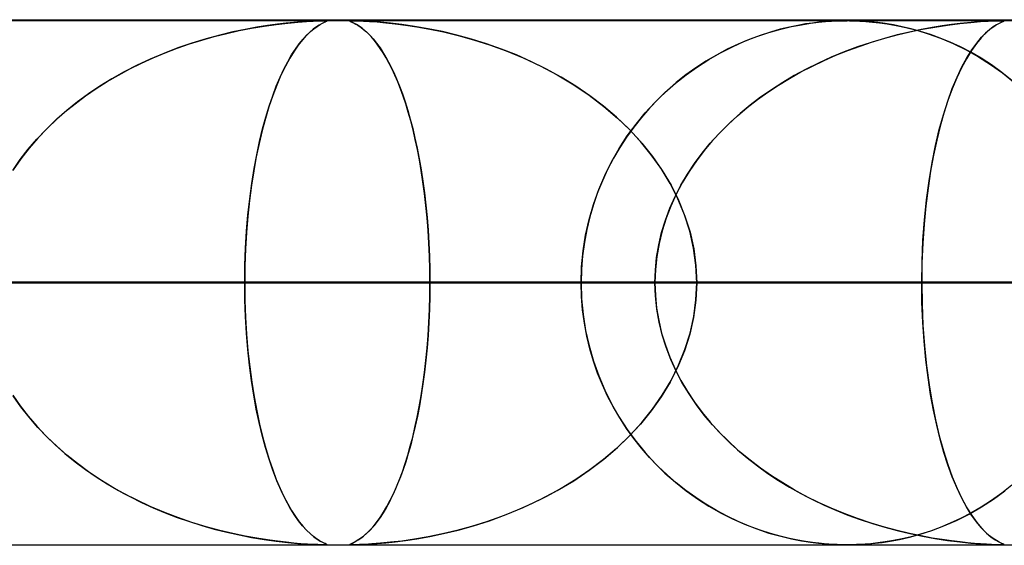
# Model space of a CAD drawing. Header units: millimetres. Extents: x -625 to 625, y -732 to 732.
# Tile 38 of 48: x 162 to 180, y 721 to 732. Entities that reach past the tile are written whole.
import ezdxf

# ---------------------------------------------------------------- set-up
doc = ezdxf.new("R2010")
doc.units = ezdxf.units.MM
doc.layers.add('HIDDEN', color=7, linetype='Continuous')
doc.layers.add('THICK', color=7, linetype='Continuous')

msp = doc.modelspace()

# ---------------------------------------------------------------- linework, layer by layer
at = {"layer": 'HIDDEN'}
for p, q in [((255.284, 731.49), (0, 731.49)), ((501.5, 731.49), (0, 731.49)), ((255.284, 731.49), (0, 731.49)), ((244.666, 731.48), (0, 731.48)), ((167.108, 731.473), (167.202, 731.477)), ((167.2, 731.477), (167.11, 731.474)), ((167.268, 731.479), (167.2, 731.477)), ((167.202, 731.477), (167.27, 731.479)), ((167.317, 731.48), (167.268, 731.479)), ((167.27, 731.479), (167.317, 731.48)), ((167.317, 731.48), (167.319, 731.48)), ((167.351, 731.479), (167.317, 731.48)), ((167.319, 731.48), (167.321, 731.48)), ((167.321, 731.48), (167.322, 731.48)), ((167.322, 731.48), (167.324, 731.48)), ((167.324, 731.48), (167.326, 731.48)), ((167.326, 731.48), (167.328, 731.48)), ((167.351, 731.479), (167.367, 731.477)), ((167.367, 731.477), (167.351, 731.479)), ((167.367, 731.477), (167.369, 731.473)), ((167.368, 731.472), (167.367, 731.477)), ((167.812, 731.477), (167.809, 731.474)), ((167.809, 731.473), (167.811, 731.477)), ((167.811, 731.477), (167.828, 731.479)), ((167.829, 731.479), (167.812, 731.477)), ((167.828, 731.479), (167.858, 731.48)), ((167.861, 731.48), (167.829, 731.479)), ((167.914, 731.479), (167.861, 731.48)), ((167.861, 731.48), (167.909, 731.479)), ((167.909, 731.479), (167.975, 731.478)), ((167.992, 731.477), (167.914, 731.479)), ((167.975, 731.478), (168.066, 731.474)), ((168.097, 731.472), (167.992, 731.477)), ((176.983, 731.471), (177.089, 731.477)), ((177.088, 731.477), (177.015, 731.473)), ((177.154, 731.479), (177.088, 731.477)), ((177.089, 731.477), (177.185, 731.479)), ((177.215, 731.48), (177.154, 731.479)), ((177.185, 731.479), (177.275, 731.48)), ((177.275, 731.48), (177.215, 731.48)), ((177.275, 731.48), (177.276, 731.48)), ((177.333, 731.48), (177.275, 731.48)), ((177.276, 731.48), (177.277, 731.48)), ((177.277, 731.48), (177.278, 731.48)), ((177.278, 731.48), (177.279, 731.48)), ((177.279, 731.48), (177.279, 731.48)), ((177.279, 731.48), (177.28, 731.48)), ((177.323, 731.48), (177.415, 731.478)), ((177.394, 731.479), (177.333, 731.48)), ((177.459, 731.477), (177.394, 731.479)), ((177.415, 731.478), (177.519, 731.474)), ((177.532, 731.473), (177.459, 731.477)), ((179.967, 731.472), (180.077, 731.477)), ((180.106, 731.478), (180.028, 731.475)), ((180.077, 731.477), (180.155, 731.479)), ((180.165, 731.48), (180.106, 731.478)), ((180.155, 731.479), (180.208, 731.48)), ((180.209, 731.48), (180.165, 731.48)), ((180.208, 731.48), (180.242, 731.479)), ((180.239, 731.479), (180.209, 731.48)), ((180.257, 731.478), (180.239, 731.479)), ((180.242, 731.479), (180.259, 731.477)), ((180.262, 731.474), (180.257, 731.478)), ((180.259, 731.477), (180.26, 731.472)), ((165.464, 731.24), (165.701, 731.293)), ((165.814, 731.316), (165.579, 731.266)), ((165.701, 731.293), (165.938, 731.339)), ((166.036, 731.356), (165.814, 731.316)), ((165.938, 731.339), (166.174, 731.378)), ((166.241, 731.388), (166.036, 731.356)), ((166.174, 731.378), (166.407, 731.411)), ((166.428, 731.414), (166.241, 731.388)), ((166.407, 731.411), (166.625, 731.436)), ((166.596, 731.433), (166.428, 731.414)), ((166.741, 731.448), (166.596, 731.433)), ((166.625, 731.436), (166.818, 731.454)), ((166.874, 731.459), (166.741, 731.448)), ((166.818, 731.454), (166.98, 731.466)), ((166.999, 731.467), (166.874, 731.459)), ((166.98, 731.466), (167.108, 731.473)), ((167.11, 731.474), (166.999, 731.467)), ((167.113, 731.319), (167.048, 731.264)), ((167.056, 731.272), (167.123, 731.327)), ((167.171, 731.363), (167.113, 731.319)), ((167.123, 731.327), (167.185, 731.373)), ((167.223, 731.397), (167.171, 731.363)), ((167.185, 731.373), (167.242, 731.408)), ((167.268, 731.422), (167.223, 731.397)), ((167.242, 731.408), (167.289, 731.433)), ((167.306, 731.441), (167.268, 731.422)), ((167.289, 731.433), (167.327, 731.452)), ((167.337, 731.456), (167.306, 731.441)), ((167.327, 731.452), (167.354, 731.464)), ((167.359, 731.466), (167.337, 731.456)), ((167.354, 731.464), (167.368, 731.472)), ((167.369, 731.473), (167.359, 731.466)), ((167.809, 731.474), (167.817, 731.467)), ((167.821, 731.466), (167.809, 731.473)), ((167.817, 731.467), (167.835, 731.459)), ((167.847, 731.453), (167.821, 731.466)), ((167.835, 731.459), (167.859, 731.448)), ((167.885, 731.435), (167.847, 731.453)), ((167.859, 731.448), (167.888, 731.433)), ((167.932, 731.409), (167.885, 731.435)), ((167.888, 731.433), (167.925, 731.414)), ((167.925, 731.414), (167.967, 731.388)), ((167.986, 731.376), (167.932, 731.409)), ((167.967, 731.388), (168.015, 731.356)), ((168.041, 731.336), (167.986, 731.376)), ((168.015, 731.356), (168.068, 731.316)), ((168.098, 731.29), (168.041, 731.336)), ((168.066, 731.474), (168.184, 731.467)), ((168.068, 731.316), (168.125, 731.266)), ((168.23, 731.464), (168.097, 731.472)), ((168.156, 731.237), (168.098, 731.29)), ((168.184, 731.467), (168.328, 731.457)), ((168.392, 731.452), (168.23, 731.464)), ((168.328, 731.457), (168.492, 731.442)), ((168.581, 731.433), (168.392, 731.452)), ((168.492, 731.442), (168.671, 731.423)), ((168.798, 731.408), (168.581, 731.433)), ((168.671, 731.423), (168.868, 731.398)), ((169.039, 731.373), (168.798, 731.408)), ((168.868, 731.398), (169.087, 731.365)), ((169.301, 731.327), (169.039, 731.373)), ((169.087, 731.365), (169.33, 731.322)), ((169.57, 731.272), (169.301, 731.327)), ((169.33, 731.322), (169.592, 731.267)), ((175.79, 731.256), (176.013, 731.319)), ((176.004, 731.317), (175.818, 731.264)), ((176.178, 731.359), (176.004, 731.317)), ((176.013, 731.319), (176.22, 731.368)), ((176.34, 731.392), (176.178, 731.359)), ((176.22, 731.368), (176.411, 731.405)), ((176.487, 731.418), (176.34, 731.392)), ((176.411, 731.405), (176.583, 731.432)), ((176.62, 731.437), (176.487, 731.418)), ((176.583, 731.432), (176.734, 731.451)), ((176.738, 731.451), (176.62, 731.437)), ((176.734, 731.451), (176.866, 731.463)), ((176.841, 731.461), (176.738, 731.451)), ((176.933, 731.468), (176.841, 731.461)), ((176.866, 731.463), (176.983, 731.471)), ((177.015, 731.473), (176.933, 731.468)), ((177.519, 731.474), (177.637, 731.467)), ((177.621, 731.468), (177.532, 731.473)), ((177.732, 731.459), (177.621, 731.468)), ((177.637, 731.467), (177.763, 731.456)), ((177.861, 731.445), (177.732, 731.459)), ((177.763, 731.456), (177.894, 731.441)), ((178.005, 731.426), (177.861, 731.445)), ((177.894, 731.441), (178.042, 731.42)), ((178.161, 731.4), (178.005, 731.426)), ((178.042, 731.42), (178.211, 731.391)), ((178.326, 731.367), (178.161, 731.4)), ((178.211, 731.391), (178.399, 731.351)), ((178.5, 731.326), (178.326, 731.367)), ((178.399, 731.351), (178.603, 731.299)), ((178.687, 731.312), (178.465, 731.265)), ((178.473, 731.267), (178.712, 731.317)), ((178.679, 731.277), (178.5, 731.326)), ((178.603, 731.299), (178.822, 731.232)), ((178.895, 731.351), (178.687, 731.312)), ((178.712, 731.317), (178.952, 731.36)), ((179.09, 731.382), (178.895, 731.351)), ((178.952, 731.36), (179.191, 731.397)), ((179.269, 731.407), (179.09, 731.382)), ((179.191, 731.397), (179.423, 731.426)), ((179.431, 731.427), (179.269, 731.407)), ((179.423, 731.426), (179.636, 731.448)), ((179.574, 731.442), (179.431, 731.427)), ((179.702, 731.454), (179.574, 731.442)), ((179.636, 731.448), (179.819, 731.463)), ((179.821, 731.463), (179.702, 731.454)), ((179.819, 731.463), (179.967, 731.472)), ((179.932, 731.47), (179.821, 731.463)), ((179.992, 731.31), (179.915, 731.241)), ((179.931, 731.256), (180.018, 731.33)), ((180.028, 731.475), (179.932, 731.47)), ((180.061, 731.362), (179.992, 731.31)), ((180.018, 731.33), (180.099, 731.387)), ((180.121, 731.401), (180.061, 731.362)), ((180.099, 731.387), (180.167, 731.426)), ((180.172, 731.429), (180.121, 731.401)), ((180.167, 731.426), (180.22, 731.452)), ((180.214, 731.449), (180.172, 731.429)), ((180.244, 731.463), (180.214, 731.449)), ((180.22, 731.452), (180.251, 731.467)), ((180.26, 731.472), (180.244, 731.463)), ((180.251, 731.467), (180.262, 731.474)), ((164.756, 731.039), (164.991, 731.113)), ((165.071, 731.136), (164.802, 731.054)), ((164.991, 731.113), (165.227, 731.18)), ((165.33, 731.207), (165.071, 731.136)), ((165.227, 731.18), (165.464, 731.24)), ((165.579, 731.266), (165.33, 731.207)), ((166.904, 731.114), (166.827, 731.016)), ((166.846, 731.042), (166.917, 731.13)), ((166.978, 731.196), (166.904, 731.114)), ((166.917, 731.13), (166.988, 731.206)), ((167.048, 731.264), (166.978, 731.196)), ((166.988, 731.206), (167.056, 731.272)), ((168.125, 731.266), (168.186, 731.207)), ((168.214, 731.177), (168.156, 731.237)), ((168.186, 731.207), (168.25, 731.136)), ((168.272, 731.109), (168.214, 731.177)), ((168.25, 731.136), (168.317, 731.054)), ((168.331, 731.036), (168.272, 731.109)), ((169.845, 731.206), (169.57, 731.272)), ((169.592, 731.267), (169.871, 731.2)), ((170.125, 731.13), (169.845, 731.206)), ((169.871, 731.2), (170.165, 731.118)), ((170.409, 731.042), (170.125, 731.13)), ((170.165, 731.118), (170.471, 731.021)), ((175.415, 731.124), (175.203, 731.035)), ((175.325, 731.088), (175.558, 731.178)), ((175.621, 731.201), (175.415, 731.124)), ((175.558, 731.178), (175.79, 731.256)), ((175.818, 731.264), (175.621, 731.201)), ((177.988, 731.144), (177.735, 731.068)), ((177.76, 731.076), (177.996, 731.146)), ((178.231, 731.209), (177.988, 731.144)), ((177.996, 731.146), (178.234, 731.21)), ((178.465, 731.265), (178.231, 731.209)), ((178.234, 731.21), (178.473, 731.267)), ((178.864, 731.218), (178.679, 731.277)), ((178.822, 731.232), (179.054, 731.149)), ((179.052, 731.149), (178.864, 731.218)), ((179.244, 731.07), (179.052, 731.149)), ((179.054, 731.149), (179.297, 731.047)), ((179.83, 731.154), (179.74, 731.045)), ((179.748, 731.055), (179.84, 731.165)), ((179.915, 731.241), (179.83, 731.154)), ((179.84, 731.165), (179.931, 731.256)), ((164.53, 730.961), (164.265, 730.859)), ((164.293, 730.87), (164.523, 730.958)), ((164.523, 730.958), (164.756, 731.039)), ((164.802, 731.054), (164.53, 730.961)), ((166.699, 730.828), (166.773, 730.941)), ((166.827, 731.016), (166.746, 730.901)), ((166.773, 730.941), (166.846, 731.042)), ((168.317, 731.054), (168.384, 730.961)), ((168.388, 730.954), (168.331, 731.036)), ((168.384, 730.961), (168.45, 730.859)), ((168.446, 730.866), (168.388, 730.954)), ((170.694, 730.941), (170.409, 731.042)), ((170.471, 731.021), (170.786, 730.906)), ((170.981, 730.828), (170.694, 730.941)), ((174.994, 730.936), (174.789, 730.827)), ((174.868, 730.87), (175.095, 730.985)), ((175.203, 731.035), (174.994, 730.936)), ((175.095, 730.985), (175.325, 731.088)), ((177.478, 730.981), (177.224, 730.886)), ((177.294, 730.913), (177.526, 730.998)), ((177.735, 731.068), (177.478, 730.981)), ((177.526, 730.998), (177.76, 731.076)), ((179.438, 730.98), (179.244, 731.07)), ((179.297, 731.047), (179.543, 730.927)), ((179.634, 730.879), (179.438, 730.98)), ((179.543, 730.927), (179.781, 730.794)), ((179.559, 730.774), (179.654, 730.925)), ((179.74, 731.045), (179.646, 730.913)), ((179.654, 730.925), (179.748, 731.055)), ((164.007, 730.75), (163.757, 730.632)), ((163.84, 730.673), (164.065, 730.775)), ((164.265, 730.859), (164.007, 730.75)), ((164.065, 730.775), (164.293, 730.87)), ((166.664, 730.768), (166.58, 730.615)), ((166.626, 730.7), (166.699, 730.828)), ((166.746, 730.901), (166.664, 730.768)), ((168.502, 730.771), (168.446, 730.866)), ((168.45, 730.859), (168.514, 730.75)), ((168.558, 730.668), (168.502, 730.771)), ((168.514, 730.75), (168.577, 730.632)), ((170.786, 730.906), (171.108, 730.773)), ((171.268, 730.7), (170.981, 730.828)), ((171.108, 730.773), (171.434, 730.62)), ((174.428, 730.604), (174.646, 730.743)), ((174.789, 730.827), (174.59, 730.709)), ((174.646, 730.743), (174.868, 730.87)), ((176.977, 730.784), (176.735, 730.674)), ((176.839, 730.723), (177.065, 730.822)), ((177.224, 730.886), (176.977, 730.784)), ((177.065, 730.822), (177.294, 730.913)), ((179.549, 730.756), (179.455, 730.581)), ((179.465, 730.601), (179.559, 730.774)), ((179.646, 730.913), (179.549, 730.756)), ((179.831, 730.765), (179.634, 730.879)), ((179.781, 730.794), (180.012, 730.648)), ((180.028, 730.638), (179.831, 730.765)), ((163.401, 730.446), (163.619, 730.563)), ((163.757, 730.632), (163.513, 730.507)), ((163.619, 730.563), (163.84, 730.673)), ((166.48, 730.405), (166.552, 730.56)), ((166.58, 730.615), (166.496, 730.442)), ((166.552, 730.56), (166.626, 730.7)), ((168.614, 730.558), (168.558, 730.668)), ((168.577, 730.632), (168.638, 730.507)), ((168.668, 730.441), (168.614, 730.558)), ((171.553, 730.56), (171.268, 730.7)), ((171.434, 730.62), (171.759, 730.448)), ((171.834, 730.405), (171.553, 730.56)), ((174.396, 730.582), (174.208, 730.447)), ((174.216, 730.453), (174.428, 730.604)), ((174.59, 730.709), (174.396, 730.582)), ((176.5, 730.558), (176.272, 730.434)), ((176.398, 730.504), (176.617, 730.617)), ((176.735, 730.674), (176.5, 730.558)), ((176.617, 730.617), (176.839, 730.723)), ((179.455, 730.581), (179.365, 730.39)), ((179.372, 730.406), (179.465, 730.601)), ((180.012, 730.648), (180.235, 730.489)), ((180.224, 730.497), (180.028, 730.638)), ((163.278, 730.375), (163.05, 730.235)), ((163.188, 730.321), (163.401, 730.446)), ((163.513, 730.507), (163.278, 730.375)), ((166.408, 730.236), (166.48, 730.405)), ((166.496, 730.442), (166.416, 730.254)), ((168.638, 730.507), (168.697, 730.375)), ((168.721, 730.316), (168.668, 730.441)), ((168.697, 730.375), (168.753, 730.235)), ((171.759, 730.448), (172.072, 730.26)), ((172.11, 730.236), (171.834, 730.405)), ((174.01, 730.29), (174.216, 730.453)), ((174.208, 730.447), (174.025, 730.302)), ((175.974, 730.255), (176.184, 730.383)), ((176.272, 730.434), (176.051, 730.303)), ((176.184, 730.383), (176.398, 730.504)), ((179.365, 730.39), (179.279, 730.183)), ((179.282, 730.189), (179.372, 730.406)), ((180.416, 730.344), (180.224, 730.497)), ((180.235, 730.489), (180.449, 730.317)), ((162.775, 730.048), (162.979, 730.188)), ((163.05, 730.235), (162.831, 730.088)), ((162.979, 730.188), (163.188, 730.321)), ((166.416, 730.254), (166.339, 730.054)), ((166.339, 730.053), (166.408, 730.236)), ((168.773, 730.184), (168.721, 730.316)), ((168.753, 730.235), (168.808, 730.088)), ((168.824, 730.043), (168.773, 730.184)), ((172.072, 730.26), (172.368, 730.06)), ((172.378, 730.053), (172.11, 730.236)), ((173.81, 730.114), (174.01, 730.29)), ((174.025, 730.302), (173.849, 730.149)), ((175.837, 730.166), (175.631, 730.022)), ((175.77, 730.12), (175.974, 730.255)), ((176.051, 730.303), (175.837, 730.166)), ((179.195, 729.95), (179.282, 730.189)), ((179.279, 730.183), (179.198, 729.96)), ((162.576, 729.9), (162.775, 730.048)), ((162.831, 730.088), (162.62, 729.934)), ((166.339, 730.054), (166.267, 729.843)), ((166.271, 729.856), (166.339, 730.053)), ((168.808, 730.088), (168.861, 729.934)), ((168.873, 729.895), (168.824, 730.043)), ((172.368, 730.06), (172.646, 729.849)), ((172.636, 729.856), (172.378, 730.053)), ((173.679, 729.987), (173.516, 729.818)), ((173.618, 729.926), (173.81, 730.114)), ((173.849, 730.149), (173.679, 729.987)), ((175.377, 729.827), (175.57, 729.977)), ((175.631, 730.022), (175.432, 729.871)), ((175.57, 729.977), (175.77, 730.12)), ((162.383, 729.743), (162.576, 729.9)), ((162.62, 729.934), (162.419, 729.773)), ((166.267, 729.843), (166.2, 729.621)), ((166.207, 729.645), (166.271, 729.856)), ((168.861, 729.934), (168.911, 729.773)), ((168.921, 729.739), (168.873, 729.895)), ((172.884, 729.645), (172.636, 729.856)), ((172.646, 729.849), (172.906, 729.626)), ((173.516, 729.818), (173.361, 729.64)), ((173.434, 729.725), (173.618, 729.926)), ((175.19, 729.669), (175.377, 729.827)), ((175.432, 729.871), (175.242, 729.714)), ((179.112, 729.689), (179.195, 729.95)), ((179.198, 729.96), (179.122, 729.723)), ((162.226, 729.605), (162.042, 729.429)), ((162.197, 729.578), (162.383, 729.743)), ((162.419, 729.773), (162.226, 729.605)), ((166.2, 729.621), (166.137, 729.388)), ((166.146, 729.421), (166.207, 729.645)), ((168.911, 729.773), (168.959, 729.605)), ((168.968, 729.574), (168.921, 729.739)), ((168.959, 729.605), (169.005, 729.429)), ((173.12, 729.421), (172.884, 729.645)), ((172.906, 729.626), (173.147, 729.393)), ((173.361, 729.64), (173.215, 729.455)), ((173.258, 729.511), (173.434, 729.725)), ((175.01, 729.503), (175.19, 729.669)), ((175.242, 729.714), (175.059, 729.55)), ((179.034, 729.406), (179.112, 729.689)), ((179.122, 729.723), (179.051, 729.471)), ((162.042, 729.429), (161.866, 729.245)), ((162.018, 729.405), (162.197, 729.578)), ((166.088, 729.182), (166.146, 729.421)), ((169.012, 729.401), (168.968, 729.574)), ((169.005, 729.429), (169.049, 729.245)), ((173.215, 729.455), (173.077, 729.263)), ((173.092, 729.285), (173.258, 729.511)), ((173.341, 729.182), (173.12, 729.421)), ((174.837, 729.329), (175.01, 729.503)), ((175.059, 729.55), (174.883, 729.378)), ((179.051, 729.471), (178.985, 729.204)), ((161.866, 729.245), (161.699, 729.052)), ((161.847, 729.223), (162.018, 729.405)), ((166.137, 729.388), (166.079, 729.144)), ((169.055, 729.219), (169.012, 729.401)), ((169.049, 729.245), (169.091, 729.052)), ((172.937, 729.047), (173.092, 729.285)), ((173.077, 729.263), (172.947, 729.065)), ((173.147, 729.393), (173.37, 729.149)), ((174.673, 729.148), (174.837, 729.329)), ((174.883, 729.378), (174.716, 729.197)), ((178.962, 729.102), (179.034, 729.406)), ((161.699, 729.052), (161.543, 728.851)), ((161.684, 729.033), (161.847, 729.223)), ((166.079, 729.144), (166.026, 728.89)), ((166.034, 728.929), (166.088, 729.182)), ((169.095, 729.029), (169.055, 729.219)), ((169.091, 729.052), (169.13, 728.851)), ((172.794, 728.796), (172.937, 729.047)), ((172.947, 729.065), (172.828, 728.86)), ((173.547, 728.929), (173.341, 729.182)), ((173.37, 729.149), (173.574, 728.895)), ((174.517, 728.959), (174.673, 729.148)), ((174.716, 729.197), (174.557, 729.009)), ((178.897, 728.778), (178.962, 729.102)), ((178.985, 729.204), (178.924, 728.919)), ((161.543, 728.851), (161.397, 728.642)), ((161.531, 728.835), (161.684, 729.033)), ((166.026, 728.89), (165.978, 728.624)), ((165.984, 728.663), (166.034, 728.929)), ((169.133, 728.832), (169.095, 729.029)), ((169.13, 728.851), (169.166, 728.642)), ((172.828, 728.86), (172.718, 728.65)), ((173.737, 728.663), (173.547, 728.929)), ((173.574, 728.895), (173.759, 728.628)), ((174.372, 728.762), (174.517, 728.959)), ((174.557, 729.009), (174.407, 728.813)), ((178.924, 728.919), (178.869, 728.615)), ((161.389, 728.629), (161.531, 728.835)), ((169.169, 728.626), (169.133, 728.832)), ((172.664, 728.535), (172.794, 728.796)), ((174.237, 728.559), (174.372, 728.762)), ((174.407, 728.813), (174.268, 728.608)), ((178.84, 728.432), (178.897, 728.778)), ((165.978, 728.624), (165.934, 728.347)), ((165.94, 728.382), (165.984, 728.663)), ((169.166, 728.642), (169.199, 728.425)), ((169.201, 728.413), (169.169, 728.626)), ((172.548, 728.264), (172.664, 728.535)), ((172.718, 728.65), (172.617, 728.433)), ((173.907, 728.382), (173.737, 728.663)), ((173.759, 728.628), (173.925, 728.35)), ((174.113, 728.349), (174.237, 728.559)), ((174.268, 728.608), (174.139, 728.396)), ((178.869, 728.615), (178.82, 728.294)), ((165.934, 728.347), (165.897, 728.057)), ((165.901, 728.09), (165.94, 728.382)), ((169.199, 728.425), (169.229, 728.201)), ((169.231, 728.192), (169.201, 728.413)), ((172.617, 728.433), (172.527, 728.211)), ((174.056, 728.09), (173.907, 728.382)), ((173.925, 728.35), (174.069, 728.06)), ((174.001, 728.133), (174.113, 728.349)), ((174.139, 728.396), (174.023, 728.176)), ((178.82, 728.294), (178.778, 727.957)), ((178.791, 728.069), (178.84, 728.432)), ((169.229, 728.201), (169.256, 727.97)), ((169.257, 727.964), (169.231, 728.192)), ((172.527, 728.211), (172.447, 727.983)), ((172.448, 727.983), (172.548, 728.264)), ((173.902, 727.91), (174.001, 728.133)), ((174.023, 728.176), (173.919, 727.95)), ((165.897, 728.057), (165.865, 727.757)), ((165.868, 727.785), (165.901, 728.09)), ((169.256, 727.97), (169.279, 727.734)), ((169.28, 727.729), (169.257, 727.964)), ((172.364, 727.694), (172.448, 727.983)), ((172.447, 727.983), (172.378, 727.748)), ((173.919, 727.95), (173.83, 727.718)), ((174.181, 727.785), (174.056, 728.09)), ((174.069, 728.06), (174.19, 727.76)), ((178.778, 727.957), (178.744, 727.605)), ((178.751, 727.688), (178.791, 728.069)), ((165.865, 727.757), (165.84, 727.449)), ((165.841, 727.471), (165.868, 727.785)), ((169.279, 727.734), (169.298, 727.493)), ((169.299, 727.488), (169.28, 727.729)), ((172.378, 727.748), (172.32, 727.507)), ((173.817, 727.681), (173.902, 727.91)), ((174.282, 727.471), (174.181, 727.785)), ((174.19, 727.76), (174.287, 727.451)), ((172.298, 727.397), (172.364, 727.694)), ((173.746, 727.448), (173.817, 727.681)), ((173.83, 727.718), (173.755, 727.481)), ((178.744, 727.605), (178.72, 727.241)), ((178.723, 727.296), (178.751, 727.688)), ((165.84, 727.449), (165.821, 727.134)), ((165.822, 727.149), (165.841, 727.471)), ((169.298, 727.493), (169.313, 727.246)), ((169.314, 727.243), (169.299, 727.488)), ((172.251, 727.096), (172.298, 727.397)), ((172.32, 727.507), (172.274, 727.26)), ((173.691, 727.211), (173.746, 727.448)), ((173.755, 727.481), (173.696, 727.238)), ((174.354, 727.149), (174.282, 727.471)), ((174.287, 727.451), (174.357, 727.135)), ((169.313, 727.246), (169.324, 726.996)), ((169.324, 726.994), (169.314, 727.243)), ((172.274, 727.26), (172.24, 727.006)), ((173.651, 726.972), (173.691, 727.211)), ((173.696, 727.238), (173.653, 726.992)), ((178.72, 727.241), (178.704, 726.868)), ((178.705, 726.896), (178.723, 727.296)), ((165.81, 726.822), (165.822, 727.149)), ((165.821, 727.134), (165.81, 726.814)), ((169.324, 726.996), (169.331, 726.743)), ((169.331, 726.743), (169.324, 726.994)), ((172.24, 727.006), (172.219, 726.749)), ((172.222, 726.793), (172.251, 727.096)), ((173.653, 726.992), (173.627, 726.741)), ((174.399, 726.822), (174.354, 727.149)), ((174.357, 727.135), (174.4, 726.815)), ((165.807, 726.49), (165.81, 726.822)), ((165.81, 726.814), (165.807, 726.49)), ((172.212, 726.49), (172.222, 726.793)), ((173.627, 726.732), (173.651, 726.972)), ((174.414, 726.49), (174.399, 726.822)), ((174.4, 726.815), (174.414, 726.49)), ((178.699, 726.49), (178.705, 726.896)), ((178.704, 726.868), (178.699, 726.49)), ((169.331, 726.743), (169.333, 726.49)), ((169.333, 726.49), (169.331, 726.743)), ((172.219, 726.749), (172.212, 726.49)), ((173.627, 726.741), (173.619, 726.49)), ((173.619, 726.49), (173.627, 726.732)), ((165.807, 726.49), (0, 726.49)), ((0, 726.49), (165.807, 726.49)), ((178.699, 726.49), (0, 726.49)), ((0, 726.49), (173.619, 726.49)), ((0, 726.49), (178.699, 726.49)), ((173.619, 726.49), (0, 726.49)), ((191.592, 726.49), (0, 726.49)), ((0, 726.49), (186.511, 726.49)), ((0, 726.49), (191.592, 726.49)), ((186.511, 726.49), (0, 726.49)), ((204.484, 726.49), (0, 726.49)), ((0, 726.49), (199.404, 726.49)), ((0, 726.49), (204.484, 726.49)), ((199.404, 726.49), (0, 726.49)), ((217.377, 726.49), (0, 726.49)), ((0, 726.49), (212.296, 726.49)), ((0, 726.49), (217.377, 726.49)), ((212.296, 726.49), (0, 726.49)), ((230.269, 726.49), (0, 726.49)), ((0, 726.49), (225.189, 726.49)), ((0, 726.49), (230.269, 726.49)), ((225.189, 726.49), (0, 726.49)), ((243.161, 726.49), (0, 726.49)), ((0, 726.49), (238.081, 726.49)), ((0, 726.49), (243.161, 726.49)), ((238.081, 726.49), (0, 726.49)), ((91.967, 726.49), (172.212, 726.49)), ((172.212, 726.49), (91.967, 726.49)), ((182.196, 726.49), (97.049, 726.49)), ((97.049, 726.49), (182.196, 726.49)), ((104.863, 726.49), (197.547, 726.49)), ((197.547, 726.49), (104.863, 726.49)), ((207.53, 726.49), (109.945, 726.49)), ((109.945, 726.49), (207.53, 726.49)), ((117.758, 726.49), (222.879, 726.49)), ((222.879, 726.49), (117.758, 726.49)), ((232.861, 726.49), (122.84, 726.49)), ((122.84, 726.49), (232.861, 726.49)), ((130.653, 726.49), (248.21, 726.49)), ((248.21, 726.49), (130.653, 726.49)), ((258.192, 726.49), (135.734, 726.49)), ((135.734, 726.49), (258.192, 726.49)), ((143.547, 726.49), (273.539, 726.49)), ((273.539, 726.49), (143.547, 726.49)), ((283.521, 726.49), (148.628, 726.49)), ((148.628, 726.49), (283.521, 726.49)), ((156.44, 726.49), (298.868, 726.49)), ((298.868, 726.49), (156.44, 726.49)), ((172.212, 726.49), (156.86, 726.49)), ((156.86, 726.49), (172.212, 726.49)), ((308.85, 726.49), (161.521, 726.49)), ((161.521, 726.49), (308.85, 726.49)), ((161.521, 726.49), (169.333, 726.49)), ((169.333, 726.49), (161.521, 726.49)), ((165.81, 726.165), (165.807, 726.49)), ((165.807, 726.49), (165.81, 726.158)), ((173.619, 726.49), (165.807, 726.49)), ((165.807, 726.49), (173.619, 726.49)), ((169.331, 726.237), (169.333, 726.49)), ((169.333, 726.49), (169.331, 726.237)), ((169.333, 726.49), (324.196, 726.49)), ((324.196, 726.49), (169.333, 726.49)), ((172.212, 726.49), (172.222, 726.187)), ((172.219, 726.231), (172.212, 726.49)), ((173.619, 726.49), (173.627, 726.248)), ((173.627, 726.239), (173.619, 726.49)), ((174.414, 726.49), (174.399, 726.158)), ((174.4, 726.165), (174.414, 726.49)), ((334.178, 726.49), (174.414, 726.49)), ((174.414, 726.49), (334.178, 726.49)), ((174.414, 726.49), (182.226, 726.49)), ((182.226, 726.49), (174.414, 726.49)), ((178.704, 726.112), (178.699, 726.49)), ((178.699, 726.49), (178.705, 726.084)), ((186.511, 726.49), (178.699, 726.49)), ((178.699, 726.49), (186.511, 726.49)), ((169.324, 725.984), (169.331, 726.237)), ((169.331, 726.237), (169.324, 725.985)), ((172.24, 725.974), (172.219, 726.231)), ((173.627, 726.248), (173.651, 726.008)), ((173.653, 725.989), (173.627, 726.239)), ((165.822, 725.845), (165.81, 726.165)), ((165.81, 726.158), (165.822, 725.831)), ((172.222, 726.187), (172.251, 725.884)), ((174.399, 726.158), (174.354, 725.831)), ((174.357, 725.845), (174.4, 726.165)), ((178.72, 725.739), (178.704, 726.112)), ((178.705, 726.084), (178.723, 725.684)), ((169.324, 725.985), (169.313, 725.736)), ((169.313, 725.734), (169.324, 725.984)), ((172.274, 725.72), (172.24, 725.974)), ((172.251, 725.884), (172.298, 725.583)), ((173.651, 726.008), (173.691, 725.769)), ((173.696, 725.742), (173.653, 725.989)), ((165.84, 725.529), (165.822, 725.845)), ((165.822, 725.831), (165.841, 725.509)), ((169.313, 725.736), (169.298, 725.49)), ((169.298, 725.487), (169.313, 725.734)), ((172.32, 725.473), (172.274, 725.72)), ((173.691, 725.769), (173.746, 725.532)), ((173.755, 725.499), (173.696, 725.742)), ((174.354, 725.831), (174.282, 725.509)), ((174.287, 725.529), (174.357, 725.845)), ((178.744, 725.375), (178.72, 725.739)), ((178.723, 725.684), (178.751, 725.292)), ((165.865, 725.22), (165.84, 725.529)), ((165.841, 725.509), (165.868, 725.195)), ((169.298, 725.49), (169.279, 725.248)), ((169.279, 725.246), (169.298, 725.487)), ((172.298, 725.583), (172.364, 725.286)), ((173.746, 725.532), (173.817, 725.299)), ((173.83, 725.262), (173.755, 725.499)), ((174.282, 725.509), (174.181, 725.195)), ((174.19, 725.22), (174.287, 725.529)), ((172.378, 725.232), (172.32, 725.473)), ((173.817, 725.299), (173.902, 725.07)), ((178.778, 725.023), (178.744, 725.375)), ((178.751, 725.292), (178.791, 724.911)), ((165.897, 724.92), (165.865, 725.22)), ((165.868, 725.195), (165.901, 724.89)), ((169.256, 725.01), (169.279, 725.246)), ((169.279, 725.248), (169.257, 725.013)), ((172.364, 725.286), (172.448, 724.997)), ((172.447, 724.997), (172.378, 725.232)), ((173.919, 725.03), (173.83, 725.262)), ((174.181, 725.195), (174.056, 724.89)), ((174.069, 724.92), (174.19, 725.22)), ((165.935, 724.63), (165.897, 724.92)), ((169.229, 724.779), (169.256, 725.01)), ((169.257, 725.013), (169.23, 724.785)), ((172.527, 724.769), (172.447, 724.997)), ((172.448, 724.997), (172.548, 724.716)), ((173.902, 725.07), (174.001, 724.847)), ((174.023, 724.804), (173.919, 725.03)), ((173.925, 724.63), (174.069, 724.92)), ((178.82, 724.686), (178.778, 725.023)), ((165.901, 724.89), (165.94, 724.598)), ((169.199, 724.555), (169.229, 724.779)), ((169.23, 724.785), (169.201, 724.564)), ((172.617, 724.547), (172.527, 724.769)), ((174.056, 724.89), (173.907, 724.598)), ((174.001, 724.847), (174.113, 724.631)), ((174.139, 724.584), (174.023, 724.804)), ((178.791, 724.911), (178.84, 724.548)), ((165.978, 724.352), (165.935, 724.63)), ((165.94, 724.598), (165.984, 724.317)), ((169.166, 724.338), (169.199, 724.555)), ((169.201, 724.564), (169.168, 724.351)), ((172.548, 724.716), (172.664, 724.445)), ((172.718, 724.33), (172.617, 724.547)), ((173.907, 724.598), (173.737, 724.317)), ((173.759, 724.352), (173.925, 724.63)), ((174.113, 724.631), (174.237, 724.421)), ((174.268, 724.372), (174.139, 724.584)), ((178.869, 724.365), (178.82, 724.686)), ((178.84, 724.548), (178.897, 724.202)), ((166.027, 724.085), (165.978, 724.352)), ((172.664, 724.445), (172.794, 724.184)), ((173.574, 724.085), (173.759, 724.352)), ((174.237, 724.421), (174.372, 724.218)), ((174.407, 724.167), (174.268, 724.372)), ((178.924, 724.061), (178.869, 724.365)), ((161.389, 724.351), (161.531, 724.145)), ((161.543, 724.129), (161.397, 724.338)), ((165.984, 724.317), (166.034, 724.051)), ((169.13, 724.129), (169.166, 724.338)), ((169.168, 724.351), (169.133, 724.145)), ((172.828, 724.12), (172.718, 724.33)), ((172.794, 724.184), (172.937, 723.933)), ((173.737, 724.317), (173.547, 724.051)), ((174.372, 724.218), (174.517, 724.021)), ((174.557, 723.971), (174.407, 724.167)), ((178.897, 724.202), (178.962, 723.878)), ((161.531, 724.145), (161.684, 723.947)), ((161.699, 723.928), (161.543, 724.129)), ((166.08, 723.831), (166.027, 724.085)), ((166.034, 724.051), (166.088, 723.798)), ((169.091, 723.928), (169.13, 724.129)), ((169.133, 724.145), (169.094, 723.947)), ((172.947, 723.915), (172.828, 724.12)), ((173.547, 724.051), (173.341, 723.798)), ((173.37, 723.831), (173.574, 724.085)), ((174.517, 724.021), (174.673, 723.832)), ((178.985, 723.776), (178.924, 724.061)), ((161.684, 723.947), (161.847, 723.757)), ((161.866, 723.735), (161.699, 723.928)), ((166.138, 723.587), (166.08, 723.831)), ((166.088, 723.798), (166.146, 723.559)), ((169.049, 723.735), (169.091, 723.928)), ((169.094, 723.947), (169.054, 723.757)), ((172.937, 723.933), (173.092, 723.695)), ((173.077, 723.717), (172.947, 723.915)), ((173.341, 723.798), (173.12, 723.559)), ((173.147, 723.587), (173.37, 723.831)), ((174.716, 723.783), (174.557, 723.971)), ((174.673, 723.832), (174.837, 723.651)), ((178.962, 723.878), (179.034, 723.574)), ((161.847, 723.757), (162.018, 723.575)), ((162.042, 723.551), (161.866, 723.735)), ((169.005, 723.551), (169.049, 723.735)), ((169.054, 723.757), (169.011, 723.575)), ((173.215, 723.525), (173.077, 723.717)), ((173.092, 723.695), (173.258, 723.469)), ((174.883, 723.602), (174.716, 723.783)), ((174.837, 723.651), (175.01, 723.477)), ((175.059, 723.43), (174.883, 723.602)), ((179.051, 723.509), (178.985, 723.776)), ((162.018, 723.575), (162.197, 723.402)), ((162.226, 723.375), (162.042, 723.551)), ((166.201, 723.354), (166.138, 723.587)), ((166.146, 723.559), (166.207, 723.335)), ((168.959, 723.375), (169.005, 723.551)), ((169.011, 723.575), (168.967, 723.402)), ((173.12, 723.559), (172.884, 723.335)), ((172.906, 723.354), (173.147, 723.587)), ((173.361, 723.34), (173.215, 723.525)), ((173.258, 723.469), (173.434, 723.255)), ((175.01, 723.477), (175.19, 723.311)), ((175.242, 723.266), (175.059, 723.43)), ((179.034, 723.574), (179.112, 723.291)), ((179.122, 723.257), (179.051, 723.509)), ((162.197, 723.402), (162.383, 723.237)), ((162.419, 723.207), (162.226, 723.375)), ((162.383, 723.237), (162.576, 723.08)), ((166.269, 723.131), (166.201, 723.354)), ((166.207, 723.335), (166.271, 723.124)), ((168.92, 723.237), (168.872, 723.08)), ((168.911, 723.207), (168.959, 723.375)), ((168.967, 723.402), (168.92, 723.237)), ((172.884, 723.335), (172.636, 723.124)), ((172.646, 723.131), (172.906, 723.354)), ((173.516, 723.162), (173.361, 723.34)), ((173.434, 723.255), (173.618, 723.054)), ((175.19, 723.311), (175.377, 723.153)), ((175.432, 723.109), (175.242, 723.266)), ((179.112, 723.291), (179.195, 723.03)), ((179.198, 723.02), (179.122, 723.257)), ((162.62, 723.046), (162.419, 723.207)), ((162.576, 723.08), (162.775, 722.932)), ((162.831, 722.892), (162.62, 723.046)), ((166.341, 722.92), (166.269, 723.131)), ((166.271, 723.124), (166.339, 722.927)), ((168.808, 722.892), (168.861, 723.046)), ((168.872, 723.08), (168.822, 722.932)), ((168.861, 723.046), (168.911, 723.207)), ((172.368, 722.92), (172.646, 723.131)), ((172.636, 723.124), (172.378, 722.927)), ((173.679, 722.993), (173.516, 723.162)), ((173.618, 723.054), (173.81, 722.866)), ((175.377, 723.153), (175.57, 723.003)), ((175.631, 722.958), (175.432, 723.109)), ((162.775, 722.932), (162.979, 722.792)), ((163.05, 722.745), (162.831, 722.892)), ((166.339, 722.927), (166.408, 722.744)), ((166.418, 722.72), (166.341, 722.92)), ((168.753, 722.745), (168.808, 722.892)), ((168.822, 722.932), (168.771, 722.792)), ((172.072, 722.72), (172.368, 722.92)), ((172.378, 722.927), (172.11, 722.744)), ((173.849, 722.831), (173.679, 722.993)), ((173.81, 722.866), (174.01, 722.69)), ((175.57, 723.003), (175.77, 722.86)), ((175.837, 722.814), (175.631, 722.958)), ((175.77, 722.86), (175.974, 722.725)), ((179.195, 723.03), (179.282, 722.791)), ((179.279, 722.797), (179.198, 723.02)), ((162.979, 722.792), (163.188, 722.659)), ((163.278, 722.605), (163.05, 722.745)), ((166.408, 722.744), (166.48, 722.575)), ((166.499, 722.533), (166.418, 722.72)), ((168.697, 722.605), (168.753, 722.745)), ((168.771, 722.792), (168.719, 722.659)), ((171.759, 722.533), (172.072, 722.72)), ((172.11, 722.744), (171.834, 722.575)), ((174.025, 722.678), (173.849, 722.831)), ((174.01, 722.69), (174.216, 722.527)), ((174.208, 722.533), (174.025, 722.678)), ((176.051, 722.677), (175.837, 722.814)), ((175.974, 722.725), (176.184, 722.597)), ((176.272, 722.546), (176.051, 722.677)), ((179.365, 722.59), (179.279, 722.797)), ((179.282, 722.791), (179.372, 722.574)), ((163.188, 722.659), (163.401, 722.534)), ((163.513, 722.473), (163.278, 722.605)), ((163.401, 722.534), (163.619, 722.417)), ((166.48, 722.575), (166.552, 722.42)), ((166.583, 722.36), (166.499, 722.533)), ((168.666, 722.534), (168.611, 722.417)), ((168.638, 722.473), (168.697, 722.605)), ((168.719, 722.659), (168.666, 722.534)), ((171.434, 722.36), (171.759, 722.533)), ((171.834, 722.575), (171.553, 722.42)), ((174.396, 722.398), (174.208, 722.533)), ((174.216, 722.527), (174.428, 722.376)), ((176.184, 722.597), (176.398, 722.476)), ((176.5, 722.422), (176.272, 722.546)), ((176.398, 722.476), (176.617, 722.363)), ((179.455, 722.399), (179.365, 722.59)), ((179.372, 722.574), (179.465, 722.379)), ((180.224, 722.483), (180.028, 722.342)), ((180.065, 722.368), (180.282, 722.527)), ((180.416, 722.636), (180.224, 722.483)), ((163.757, 722.348), (163.513, 722.473)), ((163.619, 722.417), (163.84, 722.307)), ((164.007, 722.23), (163.757, 722.348)), ((163.84, 722.307), (164.065, 722.205)), ((166.552, 722.42), (166.626, 722.28)), ((166.667, 722.207), (166.583, 722.36)), ((168.556, 722.307), (168.5, 722.205)), ((168.514, 722.23), (168.577, 722.348)), ((168.611, 722.417), (168.556, 722.307)), ((168.577, 722.348), (168.638, 722.473)), ((171.108, 722.207), (171.434, 722.36)), ((171.553, 722.42), (171.268, 722.28)), ((174.59, 722.271), (174.396, 722.398)), ((174.428, 722.376), (174.646, 722.237)), ((176.735, 722.306), (176.5, 722.422)), ((176.617, 722.363), (176.839, 722.257)), ((176.977, 722.196), (176.735, 722.306)), ((179.549, 722.224), (179.455, 722.399)), ((179.465, 722.379), (179.559, 722.206)), ((180.028, 722.342), (179.831, 722.215)), ((179.839, 722.22), (180.065, 722.368)), ((164.265, 722.121), (164.007, 722.23)), ((164.065, 722.205), (164.293, 722.11)), ((164.53, 722.019), (164.265, 722.121)), ((164.293, 722.11), (164.523, 722.022)), ((166.626, 722.28), (166.699, 722.153)), ((166.749, 722.074), (166.667, 722.207)), ((166.699, 722.153), (166.773, 722.039)), ((168.384, 722.019), (168.45, 722.121)), ((168.443, 722.11), (168.386, 722.022)), ((168.5, 722.205), (168.443, 722.11)), ((168.45, 722.121), (168.514, 722.23)), ((170.981, 722.153), (170.694, 722.039)), ((170.786, 722.074), (171.108, 722.207)), ((171.268, 722.28), (170.981, 722.153)), ((174.789, 722.153), (174.59, 722.271)), ((174.646, 722.237), (174.868, 722.11)), ((174.994, 722.044), (174.789, 722.153)), ((174.868, 722.11), (175.095, 721.995)), ((176.839, 722.257), (177.065, 722.159)), ((177.224, 722.094), (176.977, 722.196)), ((177.065, 722.159), (177.294, 722.067)), ((179.634, 722.101), (179.438, 722)), ((179.646, 722.067), (179.549, 722.224)), ((179.559, 722.206), (179.654, 722.055)), ((179.605, 722.086), (179.839, 722.22)), ((179.831, 722.215), (179.634, 722.101)), ((164.523, 722.022), (164.756, 721.941)), ((164.802, 721.926), (164.53, 722.019)), ((164.756, 721.941), (164.991, 721.867)), ((165.071, 721.844), (164.802, 721.926)), ((166.83, 721.959), (166.749, 722.074)), ((166.773, 722.039), (166.846, 721.938)), ((166.907, 721.862), (166.83, 721.959)), ((166.846, 721.938), (166.917, 721.85)), ((168.25, 721.844), (168.317, 721.926)), ((168.328, 721.941), (168.27, 721.867)), ((168.317, 721.926), (168.384, 722.019)), ((168.386, 722.022), (168.328, 721.941)), ((170.409, 721.938), (170.125, 721.85)), ((170.165, 721.862), (170.471, 721.959)), ((170.694, 722.039), (170.409, 721.938)), ((170.471, 721.959), (170.786, 722.074)), ((175.203, 721.945), (174.994, 722.044)), ((175.095, 721.995), (175.325, 721.892)), ((175.415, 721.856), (175.203, 721.945)), ((177.478, 721.999), (177.224, 722.094)), ((177.294, 722.067), (177.526, 721.982)), ((177.735, 721.912), (177.478, 721.999)), ((177.526, 721.982), (177.76, 721.904)), ((179.123, 721.859), (179.364, 721.964)), ((179.438, 722), (179.244, 721.91)), ((179.364, 721.964), (179.605, 722.086)), ((179.74, 721.935), (179.646, 722.067)), ((179.654, 722.055), (179.748, 721.925)), ((179.83, 721.826), (179.74, 721.935)), ((179.748, 721.925), (179.84, 721.815)), ((164.991, 721.867), (165.227, 721.8)), ((165.33, 721.773), (165.071, 721.844)), ((165.227, 721.8), (165.464, 721.74)), ((165.579, 721.714), (165.33, 721.773)), ((165.464, 721.74), (165.701, 721.687)), ((166.981, 721.78), (166.907, 721.862)), ((166.917, 721.85), (166.988, 721.774)), ((167.051, 721.713), (166.981, 721.78)), ((166.988, 721.774), (167.056, 721.708)), ((168.153, 721.74), (168.095, 721.687)), ((168.125, 721.714), (168.186, 721.773)), ((168.211, 721.8), (168.153, 721.74)), ((168.186, 721.773), (168.25, 721.844)), ((168.27, 721.867), (168.211, 721.8)), ((169.845, 721.774), (169.57, 721.708)), ((169.592, 721.713), (169.871, 721.78)), ((170.125, 721.85), (169.845, 721.774)), ((169.871, 721.78), (170.165, 721.862)), ((175.325, 721.892), (175.558, 721.802)), ((175.621, 721.779), (175.415, 721.856)), ((175.558, 721.802), (175.79, 721.724)), ((175.818, 721.716), (175.621, 721.779)), ((177.988, 721.836), (177.735, 721.912)), ((177.76, 721.904), (177.996, 721.834)), ((178.231, 721.771), (177.988, 721.836)), ((177.996, 721.834), (178.234, 721.77)), ((178.465, 721.715), (178.231, 721.771)), ((178.234, 721.77), (178.473, 721.713)), ((178.671, 721.701), (178.891, 721.771)), ((178.864, 721.762), (178.679, 721.703)), ((179.052, 721.831), (178.864, 721.762)), ((178.891, 721.771), (179.123, 721.859)), ((179.244, 721.91), (179.052, 721.831)), ((179.915, 721.739), (179.83, 721.826)), ((179.84, 721.815), (179.931, 721.724)), ((179.992, 721.67), (179.915, 721.739)), ((165.814, 721.664), (165.579, 721.714)), ((165.701, 721.687), (165.938, 721.641)), ((166.036, 721.624), (165.814, 721.664)), ((165.938, 721.641), (166.174, 721.602)), ((166.241, 721.592), (166.036, 721.624)), ((166.174, 721.602), (166.407, 721.569)), ((166.428, 721.566), (166.241, 721.592)), ((166.407, 721.569), (166.625, 721.544)), ((166.596, 721.547), (166.428, 721.566)), ((166.741, 721.532), (166.596, 721.547)), ((166.625, 721.544), (166.818, 721.526)), ((167.115, 721.658), (167.051, 721.713)), ((167.056, 721.708), (167.123, 721.653)), ((167.174, 721.615), (167.115, 721.658)), ((167.123, 721.653), (167.185, 721.607)), ((167.226, 721.582), (167.174, 721.615)), ((167.185, 721.607), (167.242, 721.572)), ((167.27, 721.557), (167.226, 721.582)), ((167.242, 721.572), (167.289, 721.547)), ((167.308, 721.538), (167.27, 721.557)), ((167.289, 721.547), (167.327, 721.528)), ((167.882, 721.544), (167.845, 721.526)), ((167.859, 721.532), (167.888, 721.547)), ((167.929, 721.569), (167.882, 721.544)), ((167.888, 721.547), (167.925, 721.566)), ((167.925, 721.566), (167.967, 721.592)), ((167.982, 721.602), (167.929, 721.569)), ((167.967, 721.592), (168.015, 721.624)), ((168.038, 721.641), (167.982, 721.602)), ((168.015, 721.624), (168.068, 721.664)), ((168.095, 721.687), (168.038, 721.641)), ((168.068, 721.664), (168.125, 721.714)), ((168.581, 721.547), (168.392, 721.528)), ((168.492, 721.538), (168.671, 721.557)), ((168.798, 721.572), (168.581, 721.547)), ((168.671, 721.557), (168.868, 721.582)), ((169.039, 721.607), (168.798, 721.572)), ((168.868, 721.582), (169.087, 721.615)), ((169.301, 721.653), (169.039, 721.607)), ((169.087, 721.615), (169.33, 721.658)), ((169.57, 721.708), (169.301, 721.653)), ((169.33, 721.658), (169.592, 721.713)), ((175.79, 721.724), (176.013, 721.661)), ((176.004, 721.663), (175.818, 721.716)), ((176.178, 721.621), (176.004, 721.663)), ((176.013, 721.661), (176.22, 721.612)), ((176.34, 721.588), (176.178, 721.621)), ((176.22, 721.612), (176.411, 721.575)), ((176.487, 721.562), (176.34, 721.588)), ((176.411, 721.575), (176.583, 721.548)), ((176.62, 721.543), (176.487, 721.562)), ((176.583, 721.548), (176.734, 721.529)), ((176.738, 721.529), (176.62, 721.543)), ((177.813, 721.529), (177.947, 721.546)), ((178.005, 721.554), (177.861, 721.535)), ((177.947, 721.546), (178.101, 721.569)), ((178.161, 721.58), (178.005, 721.554)), ((178.101, 721.569), (178.274, 721.602)), ((178.326, 721.613), (178.161, 721.58)), ((178.274, 721.602), (178.465, 721.645)), ((178.5, 721.654), (178.326, 721.613)), ((178.687, 721.668), (178.465, 721.715)), ((178.465, 721.645), (178.671, 721.701)), ((178.473, 721.713), (178.712, 721.663)), ((178.679, 721.703), (178.5, 721.654)), ((178.895, 721.629), (178.687, 721.668)), ((178.712, 721.663), (178.952, 721.62)), ((179.09, 721.598), (178.895, 721.629)), ((178.952, 721.62), (179.191, 721.583)), ((179.269, 721.573), (179.09, 721.598)), ((179.191, 721.583), (179.423, 721.554)), ((179.431, 721.553), (179.269, 721.573)), ((179.423, 721.554), (179.636, 721.532)), ((179.574, 721.538), (179.431, 721.553)), ((179.931, 721.724), (180.018, 721.65)), ((180.061, 721.618), (179.992, 721.67)), ((180.018, 721.65), (180.099, 721.593)), ((180.121, 721.579), (180.061, 721.618)), ((180.099, 721.593), (180.167, 721.554)), ((180.172, 721.551), (180.121, 721.579)), ((180.167, 721.554), (180.22, 721.528)), ((180.214, 721.531), (180.172, 721.551)), ((0, 721.5), (244.666, 721.5)), ((255.284, 721.49), (0, 721.49)), ((501.5, 721.49), (0, 721.49)), ((255.284, 721.49), (0, 721.49)), ((90.512, 721.5), (177.275, 721.5)), ((103.404, 721.5), (202.6, 721.5)), ((116.295, 721.5), (227.925, 721.5)), ((129.186, 721.5), (253.25, 721.5)), ((142.078, 721.5), (278.575, 721.5)), ((154.97, 721.5), (303.9, 721.5)), ((166.874, 721.521), (166.741, 721.532)), ((166.818, 721.526), (166.98, 721.514)), ((166.999, 721.513), (166.874, 721.521)), ((166.98, 721.514), (167.108, 721.507)), ((167.11, 721.507), (166.999, 721.513)), ((167.108, 721.507), (167.202, 721.503)), ((167.2, 721.503), (167.11, 721.507)), ((167.268, 721.501), (167.2, 721.503)), ((167.202, 721.503), (167.27, 721.5)), ((167.317, 721.5), (167.268, 721.501)), ((167.27, 721.5), (167.317, 721.5)), ((167.339, 721.523), (167.308, 721.538)), ((167.351, 721.501), (167.317, 721.5)), ((167.317, 721.5), (167.349, 721.5)), ((167.327, 721.528), (167.354, 721.516)), ((167.36, 721.513), (167.339, 721.523)), ((167.349, 721.5), (167.366, 721.502)), ((167.367, 721.503), (167.351, 721.501)), ((167.354, 721.516), (167.368, 721.508)), ((167.369, 721.506), (167.36, 721.513)), ((167.366, 721.502), (167.369, 721.506)), ((167.368, 721.508), (167.367, 721.503)), ((167.82, 721.514), (167.809, 721.507)), ((167.809, 721.507), (167.817, 721.513)), ((167.812, 721.503), (167.809, 721.507)), ((167.809, 721.507), (167.812, 721.503)), ((167.829, 721.501), (167.812, 721.503)), ((167.812, 721.503), (167.829, 721.5)), ((167.817, 721.513), (167.835, 721.521)), ((167.845, 721.526), (167.82, 721.514)), ((167.861, 721.5), (167.829, 721.501)), ((167.829, 721.5), (167.861, 721.5)), ((167.835, 721.521), (167.859, 721.532)), ((167.914, 721.501), (167.861, 721.5)), ((167.861, 721.5), (167.909, 721.5)), ((167.861, 721.5), (329.225, 721.5)), ((167.909, 721.5), (167.975, 721.502)), ((167.992, 721.503), (167.914, 721.501)), ((167.975, 721.502), (168.066, 721.506)), ((168.097, 721.508), (167.992, 721.503)), ((168.066, 721.506), (168.184, 721.513)), ((168.23, 721.516), (168.097, 721.508)), ((168.184, 721.513), (168.328, 721.523)), ((168.392, 721.528), (168.23, 721.516)), ((168.328, 721.523), (168.492, 721.538)), ((176.734, 721.529), (176.866, 721.517)), ((176.841, 721.519), (176.738, 721.529)), ((176.933, 721.512), (176.841, 721.519)), ((176.866, 721.517), (176.983, 721.509)), ((177.015, 721.507), (176.933, 721.512)), ((176.983, 721.509), (177.089, 721.503)), ((177.088, 721.503), (177.015, 721.507)), ((177.154, 721.501), (177.088, 721.503)), ((177.089, 721.503), (177.185, 721.501)), ((177.215, 721.5), (177.154, 721.501)), ((177.185, 721.501), (177.275, 721.5)), ((177.275, 721.5), (177.215, 721.5)), ((177.275, 721.5), (177.364, 721.501)), ((177.333, 721.5), (177.275, 721.5)), ((177.394, 721.501), (177.333, 721.5)), ((177.364, 721.501), (177.458, 721.503)), ((177.459, 721.503), (177.394, 721.501)), ((177.458, 721.503), (177.567, 721.509)), ((177.532, 721.507), (177.459, 721.503)), ((177.621, 721.512), (177.532, 721.507)), ((177.567, 721.509), (177.688, 721.517)), ((177.732, 721.521), (177.621, 721.512)), ((177.688, 721.517), (177.813, 721.529)), ((177.861, 721.535), (177.732, 721.521)), ((179.702, 721.526), (179.574, 721.538)), ((179.636, 721.532), (179.819, 721.517)), ((179.821, 721.517), (179.702, 721.526)), ((179.819, 721.517), (179.967, 721.508)), ((179.932, 721.51), (179.821, 721.517)), ((180.028, 721.505), (179.932, 721.51)), ((179.967, 721.508), (180.077, 721.503)), ((180.106, 721.502), (180.028, 721.505)), ((180.077, 721.503), (180.155, 721.501)), ((180.165, 721.5), (180.106, 721.502)), ((180.155, 721.501), (180.208, 721.5)), ((180.209, 721.5), (180.165, 721.5)), ((180.208, 721.5), (180.242, 721.501)), ((180.239, 721.501), (180.209, 721.5)), ((180.244, 721.517), (180.214, 721.531)), ((180.22, 721.528), (180.251, 721.513)), ((180.257, 721.502), (180.239, 721.501)), ((180.242, 721.501), (180.259, 721.503)), ((180.26, 721.508), (180.244, 721.517)), ((180.251, 721.513), (180.262, 721.506)), ((180.262, 721.506), (180.257, 721.502)), ((180.259, 721.503), (180.26, 721.508))]:
    msp.add_line(p, q, dxfattribs=at)
at = {"layer": 'THICK'}
for p, q in [((0, 731.5), (556.5, 731.5)), ((556.5, 726.5), (0, 726.5))]:
    msp.add_line(p, q, dxfattribs=at)

doc.saveas('drawing.dxf')
